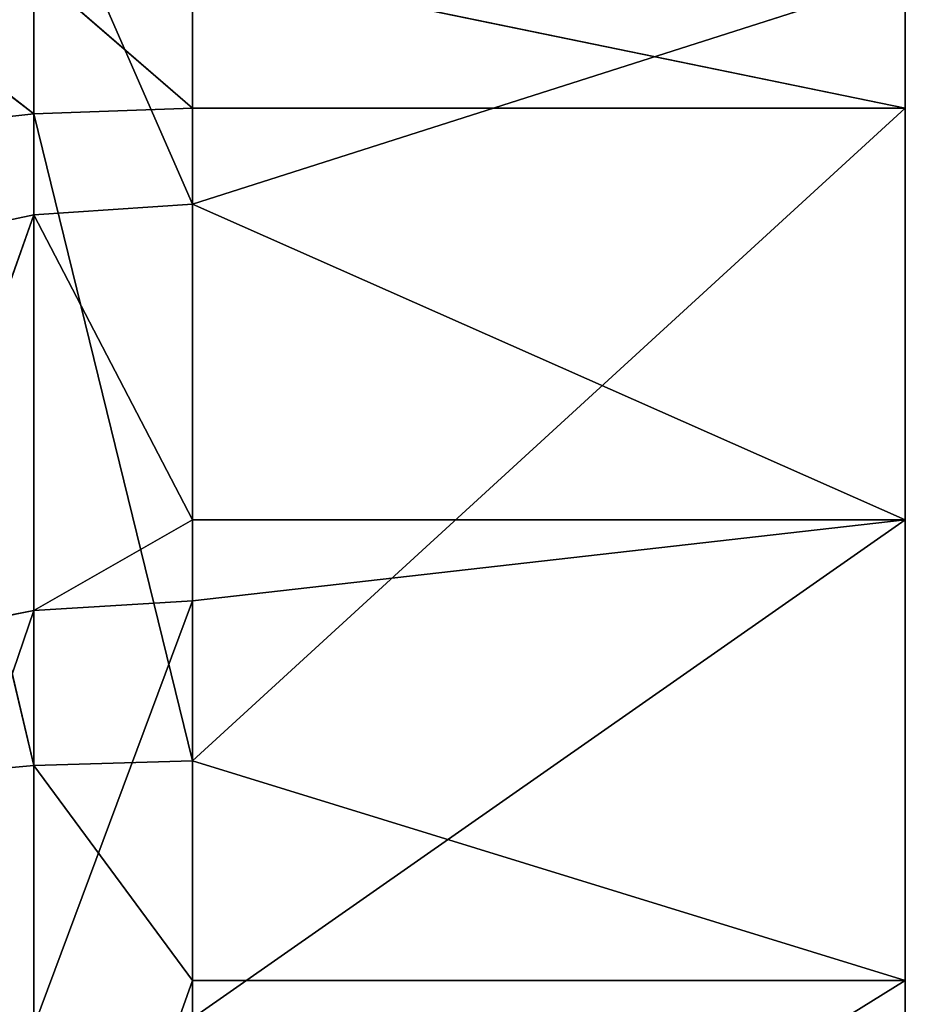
# Model space of a CAD drawing. Extents: x 907 to 1501, y 0 to 291.
# Tile 38 of 221: x 908.05 to 909.29, y 13.35 to 14.73. Entities that reach past the tile are written whole.
import ezdxf

# ---------------------------------------------------------------- set-up
doc = ezdxf.new("R2010")
doc.units = 0
doc.header["$LTSCALE"] = 25.4
doc.layers.get('0').update_dxf_attribs({"color": 13, "linetype": 'CONTINUOUS'})

# ---------------------------------------------------------------- blocks, each defined once
blk = doc.blocks.new('GIOTTO-LED-M-8170_STL')
at = {"color": 44}
for p, q in [((4.9646, 19.8209, 277.6929), (4.9646, 19.3292, 276.8737)), ((4.9646, 19.8209, 277.6929), (4.9646, 19.3292, 276.8737)), ((4.9646, 19.8209, 277.6929), (4.9646, 7.6402, 275.6529)), ((4.9646, 19.8209, 277.6929), (4.9646, 7.6402, 275.6529)), ((4.9646, 19.8209, 277.6929), (4.9646, 7.4731, 275.8797)), ((4.9646, 6.8484, 277.5202), (4.9646, 19.8209, 277.6929)), ((4.9646, 6.8484, 277.5202), (4.9646, 19.8209, 277.6929)), ((4.9646, 7.2069, 276.2959), (4.9646, 19.8209, 277.6929)), ((4.9646, 7.3025, 276.0903), (4.9646, 19.8209, 277.6929)), ((4.9646, 7.2069, 276.2959), (4.9646, 19.8209, 277.6929)), ((4.9646, 7.3025, 276.0903), (4.9646, 19.8209, 277.6929)), ((4.9646, 7.442, 275.9115), (4.9646, 19.8209, 277.6929)), ((4.9646, 7.442, 275.9115), (4.9646, 19.8209, 277.6929)), ((4.9646, 19.8209, 277.6929), (4.9646, 7.4731, 275.8797)), ((3.9646, 19.4047, 276.9875), (3.9646, 19.7561, 277.5728)), ((3.9646, 19.7561, 277.5728), (4.9646, 19.3292, 276.8737)), ((3.9646, 19.7561, 277.5728), (4.9646, 19.3292, 276.8737)), ((3.9646, 19.4047, 276.9875), (3.9646, 19.7561, 277.5728)), ((3.7421, 19.7341, 277.5848), (3.7421, 19.3837, 277.0012)), ((3.7421, 19.7341, 277.5848), (3.7421, 19.3837, 277.0012)), ((3.7421, 19.7341, 277.5848), (3.9646, 19.4047, 276.9875)), ((3.7421, 19.7341, 277.5848), (3.9646, 19.4047, 276.9875)), ((3.5307, 19.6693, 277.6205), (3.7421, 19.3837, 277.0012)), ((3.5307, 19.6693, 277.6205), (3.7421, 19.3837, 277.0012)), ((3.7421, 19.3837, 277.0012), (3.9646, 19.4047, 276.9875)), ((3.7421, 19.3837, 277.0012), (3.9646, 19.4047, 276.9875)), ((3.9646, 19.3292, 276.8737), (3.9646, 19.4047, 276.9875)), ((3.9646, 19.4047, 276.9875), (4.9646, 19.3292, 276.8737)), ((3.9646, 19.4047, 276.9875), (4.9646, 19.3292, 276.8737)), ((3.9646, 19.3292, 276.8737), (3.9646, 19.4047, 276.9875)), ((3.5307, 19.3218, 277.0417), (3.7421, 19.3837, 277.0012)), ((3.5307, 19.3218, 277.0417), (3.7421, 19.3837, 277.0012)), ((3.9646, 19.3292, 276.8737), (3.7421, 19.3837, 277.0012)), ((3.9646, 19.3292, 276.8737), (3.7421, 19.3837, 277.0012)), ((3.7421, 18.9901, 276.4458), (3.7421, 19.3837, 277.0012)), ((3.7421, 18.9901, 276.4458), (3.7421, 19.3837, 277.0012)), ((3.7421, 18.9901, 276.4458), (3.5307, 19.3218, 277.0417)), ((3.7421, 18.9901, 276.4458), (3.5307, 19.3218, 277.0417)), ((3.7421, 18.9901, 276.4458), (3.9646, 19.3292, 276.8737)), ((3.7421, 18.9901, 276.4458), (3.9646, 19.3292, 276.8737)), ((4.9646, 19.3292, 276.8737), (3.9646, 19.3292, 276.8737)), ((4.9646, 19.3292, 276.8737), (3.9646, 19.3292, 276.8737)), ((4.9646, 19.3292, 276.8737), (3.9646, 19.01, 276.4306)), ((3.9646, 19.01, 276.4306), (3.9646, 19.3292, 276.8737)), ((4.9646, 19.3292, 276.8737), (3.9646, 19.01, 276.4306)), ((3.9646, 19.01, 276.4306), (3.9646, 19.3292, 276.8737)), ((4.9646, 19.3292, 276.8737), (4.9646, 18.7534, 276.1113)), ((4.9646, 19.3292, 276.8737), (4.9646, 18.7534, 276.1113)), ((4.9646, 19.3292, 276.8737), (4.9646, 7.6402, 275.6529)), ((4.9646, 19.3292, 276.8737), (4.9646, 7.6402, 275.6529)), ((3.9646, 19.01, 276.4306), (3.7421, 18.9901, 276.4458)), ((3.9646, 19.01, 276.4306), (3.7421, 18.9901, 276.4458)), ((3.9646, 19.01, 276.4306), (3.7421, 18.5556, 275.9218)), ((3.9646, 19.01, 276.4306), (3.7421, 18.5556, 275.9218)), ((4.9646, 18.7534, 276.1113), (3.9646, 19.01, 276.4306)), ((4.9646, 18.7534, 276.1113), (3.9646, 19.01, 276.4306)), ((3.9646, 18.7534, 276.1113), (3.9646, 19.01, 276.4306)), ((3.9646, 18.7534, 276.1113), (3.9646, 19.01, 276.4306)), ((3.5307, 18.9315, 276.4908), (3.7421, 18.9901, 276.4458)), ((3.5307, 18.9315, 276.4908), (3.7421, 18.9901, 276.4458)), ((3.7421, 18.9901, 276.4458), (3.7421, 18.5556, 275.9218)), ((3.7421, 18.9901, 276.4458), (3.7421, 18.5556, 275.9218)), ((3.7421, 7.2307, 276.3038), (3.5307, 7.387, 276.1419)), ((3.7421, 7.2307, 276.3038), (3.5307, 7.387, 276.1419)), ((3.9646, 7.2069, 276.2959), (3.7421, 7.3239, 276.1033)), ((3.9646, 7.2069, 276.2959), (3.7421, 7.3239, 276.1033)), ((3.7421, 7.2307, 276.3038), (3.7421, 7.3239, 276.1033)), ((3.7421, 7.2307, 276.3038), (3.7421, 7.3239, 276.1033)), ((3.7421, 7.2307, 276.3038), (3.5307, 7.3009, 276.3272)), ((3.5307, 7.3009, 276.3272), (3.7421, 6.9538, 277.2183)), ((3.5307, 7.3009, 276.3272), (3.7421, 6.9538, 277.2183)), ((3.7421, 7.2307, 276.3038), (3.5307, 7.3009, 276.3272)), ((4.9646, 7.2069, 276.2959), (3.9646, 7.3025, 276.0903)), ((4.9646, 7.2069, 276.2959), (3.9646, 7.3025, 276.0903)), ((3.9646, 7.2069, 276.2959), (3.9646, 7.3025, 276.0903)), ((3.9646, 7.2069, 276.2959), (3.9646, 7.3025, 276.0903)), ((4.9646, 7.2069, 276.2959), (4.9646, 7.3025, 276.0903)), ((4.9646, 7.2069, 276.2959), (4.9646, 7.3025, 276.0903)), ((3.9646, 7.2069, 276.2959), (3.7421, 7.2307, 276.3038)), ((3.7421, 7.2307, 276.3038), (3.7421, 6.9538, 277.2183)), ((3.7421, 7.2307, 276.3038), (3.7421, 6.9538, 277.2183)), ((3.7421, 7.2307, 276.3038), (3.9646, 6.9296, 277.2117)), ((3.7421, 7.2307, 276.3038), (3.9646, 6.9296, 277.2117)), ((3.9646, 7.2069, 276.2959), (3.7421, 7.2307, 276.3038)), ((3.9646, 7.2069, 276.2959), (4.9646, 7.2069, 276.2959)), ((4.9646, 7.2069, 276.2959), (3.9646, 6.9296, 277.2117)), ((3.9646, 6.9296, 277.2117), (3.9646, 7.2069, 276.2959)), ((4.9646, 7.2069, 276.2959), (3.9646, 6.9296, 277.2117)), ((3.9646, 7.2069, 276.2959), (4.9646, 7.2069, 276.2959)), ((3.9646, 6.9296, 277.2117), (3.9646, 7.2069, 276.2959)), ((4.9646, 7.2069, 276.2959), (4.9646, 6.8484, 277.5202)), ((4.9646, 7.2069, 276.2959), (4.9646, 6.8484, 277.5202)), ((3.5307, 7.0251, 277.2378), (3.7421, 6.9538, 277.2183)), ((3.5307, 7.0251, 277.2378), (3.7421, 6.9538, 277.2183)), ((3.9646, 6.8484, 277.5202), (3.7421, 6.9538, 277.2183)), ((3.7421, 6.9538, 277.2183), (3.9646, 6.9296, 277.2117)), ((3.9646, 6.8484, 277.5202), (3.7421, 6.9538, 277.2183)), ((3.7421, 6.7277, 278.1467), (3.7421, 6.9538, 277.2183)), ((3.7421, 6.7277, 278.1467), (3.7421, 6.9538, 277.2183)), ((3.7421, 6.9538, 277.2183), (3.9646, 6.9296, 277.2117)), ((4.9646, 6.8484, 277.5202), (3.9646, 6.9296, 277.2117)), ((4.9646, 6.8484, 277.5202), (3.9646, 6.9296, 277.2117)), ((3.9646, 6.8484, 277.5202), (3.9646, 6.9296, 277.2117)), ((3.9646, 6.8484, 277.5202), (3.9646, 6.9296, 277.2117)), ((3.7421, 6.7277, 278.1467), (3.9646, 6.8484, 277.5202)), ((3.7421, 6.7277, 278.1467), (3.9646, 6.8484, 277.5202)), ((4.9646, 6.8484, 277.5202), (3.9646, 6.8484, 277.5202)), ((4.9646, 6.8484, 277.5202), (3.9646, 6.8484, 277.5202)), ((4.9646, 6.8484, 277.5202), (3.9646, 6.7032, 278.1414)), ((3.9646, 6.7032, 278.1414), (3.9646, 6.8484, 277.5202)), ((4.9646, 6.8484, 277.5202), (3.9646, 6.7032, 278.1414)), ((3.9646, 6.7032, 278.1414), (3.9646, 6.8484, 277.5202)), ((4.9646, 6.8484, 277.5202), (4.9646, 6.5809, 278.7675)), ((4.9646, 6.8484, 277.5202), (4.9646, 6.5809, 278.7675))]:
    blk.add_line(p, q, dxfattribs=at)
mesh = blk.add_polyface(dxfattribs=at)
corners = [(4.9646, 19.8209, 277.6929), (4.9646, 19.3292, 276.8737), (3.9646, 19.7561, 277.5728)]
mesh.append_faces([[corners[k] for k in face] for face in [(0, 1, 2)]], dxfattribs={"color": 44})
mesh = blk.add_polyface(dxfattribs=at)
corners = [(4.9646, 19.8209, 277.6929), (4.9646, 7.6402, 275.6529), (4.9646, 19.3292, 276.8737)]
mesh.append_faces([[corners[k] for k in face] for face in [(0, 1, 2)]], dxfattribs={"color": 44})
mesh = blk.add_polyface(dxfattribs=at)
corners = [(4.9646, 19.8209, 277.6929), (4.9646, 7.4731, 275.8797), (4.9646, 7.6402, 275.6529)]
mesh.append_faces([[corners[k] for k in face] for face in [(0, 1, 2)]], dxfattribs={"color": 44})
mesh = blk.add_polyface(dxfattribs=at)
corners = [(4.9646, 19.8209, 277.6929), (4.9646, 6.5809, 278.7675), (4.9646, 6.8484, 277.5202)]
mesh.append_faces([[corners[k] for k in face] for face in [(0, 1, 2)]], dxfattribs={"color": 44})
mesh = blk.add_polyface(dxfattribs=at)
corners = [(4.9646, 19.8209, 277.6929), (4.9646, 6.8484, 277.5202), (4.9646, 7.2069, 276.2959)]
mesh.append_faces([[corners[k] for k in face] for face in [(0, 1, 2)]], dxfattribs={"color": 44})
mesh = blk.add_polyface(dxfattribs=at)
corners = [(4.9646, 19.8209, 277.6929), (4.9646, 7.2069, 276.2959), (4.9646, 7.3025, 276.0903)]
mesh.append_faces([[corners[k] for k in face] for face in [(0, 1, 2)]], dxfattribs={"color": 44})
mesh = blk.add_polyface(dxfattribs=at)
corners = [(4.9646, 19.8209, 277.6929), (4.9646, 7.3025, 276.0903), (4.9646, 7.442, 275.9115)]
mesh.append_faces([[corners[k] for k in face] for face in [(0, 1, 2)]], dxfattribs={"color": 44})
mesh = blk.add_polyface(dxfattribs=at)
corners = [(4.9646, 19.8209, 277.6929), (4.9646, 7.442, 275.9115), (4.9646, 7.4731, 275.8797)]
mesh.append_faces([[corners[k] for k in face] for face in [(0, 1, 2)]], dxfattribs={"color": 44})
mesh = blk.add_polyface(dxfattribs=at)
corners = [(3.7421, 19.7341, 277.5848), (3.9646, 19.7561, 277.5728), (3.9646, 19.4047, 276.9875)]
mesh.append_faces([[corners[k] for k in face] for face in [(0, 1, 2)]], dxfattribs={"color": 44})
mesh = blk.add_polyface(dxfattribs=at)
corners = [(3.9646, 19.7561, 277.5728), (4.9646, 19.3292, 276.8737), (3.9646, 19.4047, 276.9875)]
mesh.append_faces([[corners[k] for k in face] for face in [(0, 1, 2)]], dxfattribs={"color": 44})
mesh = blk.add_polyface(dxfattribs=at)
corners = [(3.5307, 19.6693, 277.6205), (3.7421, 19.7341, 277.5848), (3.7421, 19.3837, 277.0012)]
mesh.append_faces([[corners[k] for k in face] for face in [(0, 1, 2)]], dxfattribs={"color": 44})
mesh = blk.add_polyface(dxfattribs=at)
corners = [(3.7421, 19.7341, 277.5848), (3.9646, 19.4047, 276.9875), (3.7421, 19.3837, 277.0012)]
mesh.append_faces([[corners[k] for k in face] for face in [(0, 1, 2)]], dxfattribs={"color": 44})
mesh = blk.add_polyface(dxfattribs=at)
corners = [(3.5307, 19.6693, 277.6205), (3.7421, 19.3837, 277.0012), (3.5307, 19.3218, 277.0417)]
mesh.append_faces([[corners[k] for k in face] for face in [(0, 1, 2)]], dxfattribs={"color": 44})
mesh = blk.add_polyface(dxfattribs=at)
corners = [(3.7421, 19.3837, 277.0012), (3.9646, 19.4047, 276.9875), (3.9646, 19.3292, 276.8737)]
mesh.append_faces([[corners[k] for k in face] for face in [(0, 1, 2)]], dxfattribs={"color": 44})
mesh = blk.add_polyface(dxfattribs=at)
corners = [(3.9646, 19.4047, 276.9875), (4.9646, 19.3292, 276.8737), (3.9646, 19.3292, 276.8737)]
mesh.append_faces([[corners[k] for k in face] for face in [(0, 1, 2)]], dxfattribs={"color": 44})
mesh = blk.add_polyface(dxfattribs=at)
corners = [(3.5307, 19.3218, 277.0417), (3.7421, 19.3837, 277.0012), (3.7421, 18.9901, 276.4458)]
mesh.append_faces([[corners[k] for k in face] for face in [(0, 1, 2)]], dxfattribs={"color": 44})
mesh = blk.add_polyface(dxfattribs=at)
corners = [(3.7421, 19.3837, 277.0012), (3.9646, 19.3292, 276.8737), (3.7421, 18.9901, 276.4458)]
mesh.append_faces([[corners[k] for k in face] for face in [(0, 1, 2)]], dxfattribs={"color": 44})
mesh = blk.add_polyface(dxfattribs=at)
corners = [(3.5307, 19.3218, 277.0417), (3.7421, 18.9901, 276.4458), (3.5307, 18.9315, 276.4908)]
mesh.append_faces([[corners[k] for k in face] for face in [(0, 1, 2)]], dxfattribs={"color": 44})
mesh = blk.add_polyface(dxfattribs=at)
corners = [(3.9646, 19.3292, 276.8737), (3.9646, 19.01, 276.4306), (3.7421, 18.9901, 276.4458)]
mesh.append_faces([[corners[k] for k in face] for face in [(0, 1, 2)]], dxfattribs={"color": 44})
mesh = blk.add_polyface(dxfattribs=at)
corners = [(4.9646, 19.3292, 276.8737), (3.9646, 19.01, 276.4306), (3.9646, 19.3292, 276.8737)]
mesh.append_faces([[corners[k] for k in face] for face in [(0, 1, 2)]], dxfattribs={"color": 44})
mesh = blk.add_polyface(dxfattribs=at)
corners = [(4.9646, 19.3292, 276.8737), (4.9646, 18.7534, 276.1113), (3.9646, 19.01, 276.4306)]
mesh.append_faces([[corners[k] for k in face] for face in [(0, 1, 2)]], dxfattribs={"color": 44})
mesh = blk.add_polyface(dxfattribs=at)
corners = [(4.9646, 19.3292, 276.8737), (4.9646, 7.6402, 275.6529), (4.9646, 18.7534, 276.1113)]
mesh.append_faces([[corners[k] for k in face] for face in [(0, 1, 2)]], dxfattribs={"color": 44})
mesh = blk.add_polyface(dxfattribs=at)
corners = [(3.7421, 18.9901, 276.4458), (3.9646, 19.01, 276.4306), (3.7421, 18.5556, 275.9218)]
mesh.append_faces([[corners[k] for k in face] for face in [(0, 1, 2)]], dxfattribs={"color": 44})
mesh = blk.add_polyface(dxfattribs=at)
corners = [(3.9646, 19.01, 276.4306), (3.9646, 18.7534, 276.1113), (3.7421, 18.5556, 275.9218)]
mesh.append_faces([[corners[k] for k in face] for face in [(0, 1, 2)]], dxfattribs={"color": 44})
mesh = blk.add_polyface(dxfattribs=at)
corners = [(3.9646, 19.01, 276.4306), (4.9646, 18.7534, 276.1113), (3.9646, 18.7534, 276.1113)]
mesh.append_faces([[corners[k] for k in face] for face in [(0, 1, 2)]], dxfattribs={"color": 44})
mesh = blk.add_polyface(dxfattribs=at)
corners = [(3.5307, 18.9315, 276.4908), (3.7421, 18.9901, 276.4458), (3.7421, 18.5556, 275.9218)]
mesh.append_faces([[corners[k] for k in face] for face in [(0, 1, 2)]], dxfattribs={"color": 44})
mesh = blk.add_polyface(dxfattribs=at)
corners = [(3.5307, 18.9315, 276.4908), (3.7421, 18.5556, 275.9218), (3.5307, 18.5005, 275.9712)]
mesh.append_faces([[corners[k] for k in face] for face in [(0, 1, 2)]], dxfattribs={"color": 44})
mesh = blk.add_polyface(dxfattribs=at)
corners = [(3.7421, 7.2307, 276.3038), (3.5307, 7.387, 276.1419), (3.7421, 7.3239, 276.1033)]
mesh.append_faces([[corners[k] for k in face] for face in [(0, 1, 2)]], dxfattribs={"color": 44})
mesh = blk.add_polyface(dxfattribs=at)
corners = [(3.5307, 7.3009, 276.3272), (3.5307, 7.387, 276.1419), (3.7421, 7.2307, 276.3038)]
mesh.append_faces([[corners[k] for k in face] for face in [(0, 1, 2)]], dxfattribs={"color": 44})
mesh = blk.add_polyface(dxfattribs=at)
corners = [(3.9646, 7.2069, 276.2959), (3.7421, 7.3239, 276.1033), (3.9646, 7.3025, 276.0903)]
mesh.append_faces([[corners[k] for k in face] for face in [(0, 1, 2)]], dxfattribs={"color": 44})
mesh = blk.add_polyface(dxfattribs=at)
corners = [(3.7421, 7.2307, 276.3038), (3.7421, 7.3239, 276.1033), (3.9646, 7.2069, 276.2959)]
mesh.append_faces([[corners[k] for k in face] for face in [(0, 1, 2)]], dxfattribs={"color": 44})
mesh = blk.add_polyface(dxfattribs=at)
corners = [(3.5307, 7.0251, 277.2378), (3.5307, 7.3009, 276.3272), (3.7421, 6.9538, 277.2183)]
mesh.append_faces([[corners[k] for k in face] for face in [(0, 1, 2)]], dxfattribs={"color": 44})
mesh = blk.add_polyface(dxfattribs=at)
corners = [(3.7421, 6.9538, 277.2183), (3.5307, 7.3009, 276.3272), (3.7421, 7.2307, 276.3038)]
mesh.append_faces([[corners[k] for k in face] for face in [(0, 1, 2)]], dxfattribs={"color": 44})
mesh = blk.add_polyface(dxfattribs=at)
corners = [(4.9646, 7.2069, 276.2959), (3.9646, 7.3025, 276.0903), (4.9646, 7.3025, 276.0903)]
mesh.append_faces([[corners[k] for k in face] for face in [(0, 1, 2)]], dxfattribs={"color": 44})
mesh = blk.add_polyface(dxfattribs=at)
corners = [(3.9646, 7.2069, 276.2959), (3.9646, 7.3025, 276.0903), (4.9646, 7.2069, 276.2959)]
mesh.append_faces([[corners[k] for k in face] for face in [(0, 1, 2)]], dxfattribs={"color": 44})
mesh = blk.add_polyface(dxfattribs=at)
corners = [(3.7421, 6.9538, 277.2183), (3.7421, 7.2307, 276.3038), (3.9646, 6.9296, 277.2117)]
mesh.append_faces([[corners[k] for k in face] for face in [(0, 1, 2)]], dxfattribs={"color": 44})
mesh = blk.add_polyface(dxfattribs=at)
corners = [(3.9646, 6.9296, 277.2117), (3.7421, 7.2307, 276.3038), (3.9646, 7.2069, 276.2959)]
mesh.append_faces([[corners[k] for k in face] for face in [(0, 1, 2)]], dxfattribs={"color": 44})
mesh = blk.add_polyface(dxfattribs=at)
corners = [(3.9646, 6.9296, 277.2117), (3.9646, 7.2069, 276.2959), (4.9646, 7.2069, 276.2959)]
mesh.append_faces([[corners[k] for k in face] for face in [(0, 1, 2)]], dxfattribs={"color": 44})
mesh = blk.add_polyface(dxfattribs=at)
corners = [(4.9646, 6.8484, 277.5202), (3.9646, 6.9296, 277.2117), (4.9646, 7.2069, 276.2959)]
mesh.append_faces([[corners[k] for k in face] for face in [(0, 1, 2)]], dxfattribs={"color": 44})
mesh = blk.add_polyface(dxfattribs=at)
corners = [(3.7421, 6.7277, 278.1467), (3.5307, 7.0251, 277.2378), (3.7421, 6.9538, 277.2183)]
mesh.append_faces([[corners[k] for k in face] for face in [(0, 1, 2)]], dxfattribs={"color": 44})
mesh = blk.add_polyface(dxfattribs=at)
corners = [(3.5307, 6.8, 278.1622), (3.5307, 7.0251, 277.2378), (3.7421, 6.7277, 278.1467)]
mesh.append_faces([[corners[k] for k in face] for face in [(0, 1, 2)]], dxfattribs={"color": 44})
mesh = blk.add_polyface(dxfattribs=at)
corners = [(3.9646, 6.8484, 277.5202), (3.7421, 6.9538, 277.2183), (3.9646, 6.9296, 277.2117)]
mesh.append_faces([[corners[k] for k in face] for face in [(0, 1, 2)]], dxfattribs={"color": 44})
mesh = blk.add_polyface(dxfattribs=at)
corners = [(3.7421, 6.7277, 278.1467), (3.7421, 6.9538, 277.2183), (3.9646, 6.8484, 277.5202)]
mesh.append_faces([[corners[k] for k in face] for face in [(0, 1, 2)]], dxfattribs={"color": 44})
mesh = blk.add_polyface(dxfattribs=at)
corners = [(3.9646, 6.8484, 277.5202), (3.9646, 6.9296, 277.2117), (4.9646, 6.8484, 277.5202)]
mesh.append_faces([[corners[k] for k in face] for face in [(0, 1, 2)]], dxfattribs={"color": 44})
mesh = blk.add_polyface(dxfattribs=at)
corners = [(3.7421, 6.7277, 278.1467), (3.9646, 6.8484, 277.5202), (3.9646, 6.7032, 278.1414)]
mesh.append_faces([[corners[k] for k in face] for face in [(0, 1, 2)]], dxfattribs={"color": 44})
mesh = blk.add_polyface(dxfattribs=at)
corners = [(3.9646, 6.7032, 278.1414), (3.9646, 6.8484, 277.5202), (4.9646, 6.8484, 277.5202)]
mesh.append_faces([[corners[k] for k in face] for face in [(0, 1, 2)]], dxfattribs={"color": 44})
mesh = blk.add_polyface(dxfattribs=at)
corners = [(4.9646, 6.5809, 278.7675), (3.9646, 6.7032, 278.1414), (4.9646, 6.8484, 277.5202)]
mesh.append_faces([[corners[k] for k in face] for face in [(0, 1, 2)]], dxfattribs={"color": 44})

msp = doc.modelspace()

# ---------------------------------------------------------------- block references
at = {"color": 0, "extrusion": (0, -1, -5.55112e-17)}
msp.add_blockref('GIOTTO-LED-M-8170_STL', (904.3271, 1479.1888, -290.9062), dxfattribs=at)

doc.saveas('drawing.dxf')
